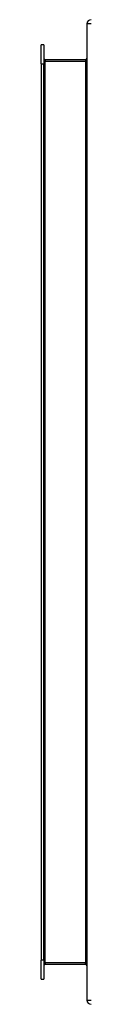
# Model space of a CAD drawing. Header units: inches. Extents: x 9 to 126, y 7 to 90.
# Tile 38 of 56: x 89.698 to 90.63, y 39.097 to 59.097. Entities that reach past the tile are written whole.
import ezdxf

# ---------------------------------------------------------------- set-up
doc = ezdxf.new("R2010")
doc.units = ezdxf.units.IN
doc.header["$MEASUREMENT"] = 0
doc.layers.add('Visible Edges(ANSI)', color=7, linetype='Continuous', lineweight=25)
doc.layers.add('Visible Tangent Edges(ANSI)', color=7, linetype='Continuous', lineweight=25)

msp = doc.modelspace()

# ---------------------------------------------------------------- linework, layer by layer
at = {"layer": 'Visible Edges(ANSI)'}
for p, q in [((90.63, 59.013), (90.63, 39.181)), ((89.698, 58.2), (89.698, 58.585)), ((89.751, 58.585), (89.698, 58.585)), ((89.751, 58.585), (89.751, 58.2)), ((90.599, 58.284), (89.782, 58.284)), ((89.698, 58.2), (89.698, 39.994)), ((89.751, 39.994), (89.751, 58.2)), ((89.698, 39.609), (89.698, 39.994)), ((89.751, 39.994), (89.751, 39.609)), ((89.782, 39.91), (90.599, 39.91)), ((89.698, 39.609), (89.751, 39.609))]:
    msp.add_line(p, q, dxfattribs=at)
for centre, radius, start, end in [((90.714, 59.013), 0.084, 90, 180), ((89.782, 58.315), 0.031, 180, 270), ((90.599, 58.315), 0.031, 270, 0), ((89.782, 39.879), 0.031, 90, 180), ((90.599, 39.879), 0.031, 0, 90), ((90.714, 39.181), 0.084, 180, 270)]:
    msp.add_arc(centre, radius, start, end, dxfattribs=at)
at = {"layer": 'Visible Tangent Edges(ANSI)'}
for p, q in [((90.714, 59.013), (90.63, 59.013)), ((89.782, 58.253), (89.751, 58.253)), ((89.782, 58.284), (89.782, 58.253)), ((89.782, 58.253), (90.599, 58.253)), ((89.782, 39.941), (89.782, 58.253)), ((90.599, 58.284), (90.599, 58.253)), ((90.599, 58.253), (90.599, 39.941)), ((89.698, 58.2), (89.751, 58.2)), ((89.751, 39.994), (89.698, 39.994)), ((89.751, 39.941), (89.782, 39.941)), ((89.782, 39.941), (89.782, 39.91)), ((90.599, 39.941), (89.782, 39.941)), ((90.599, 39.91), (90.599, 39.941)), ((90.63, 39.181), (90.714, 39.181))]:
    msp.add_line(p, q, dxfattribs=at)
for centre, major_axis, start_param, end_param in [((90.599, 58.315), (0, -0.062), 0, 1.570796), ((90.599, 39.879), (0, 0.062), 4.712389, 6.283185)]:
    msp.add_ellipse(centre, major_axis=major_axis, ratio=0.5, start_param=start_param, end_param=end_param, dxfattribs=at)

doc.saveas('drawing.dxf')
